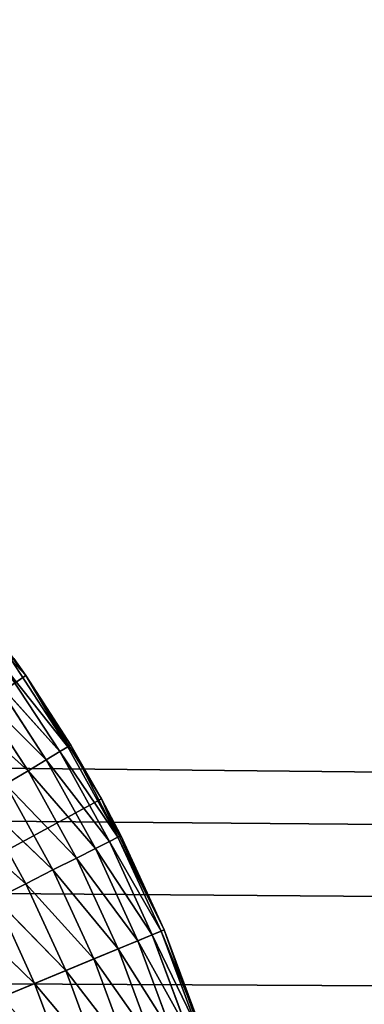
# Model space of a CAD drawing. Extents: x 0.1 to 25.1, y 0 to 8.
# Tile 131 of 256: x 2.663 to 2.825, y 2.39 to 2.852. Entities that reach past the tile are written whole.
import ezdxf

# ---------------------------------------------------------------- set-up
doc = ezdxf.new("R2010")
doc.units = 0
doc.header["$LTSCALE"] = 2.54
doc.layers.get('0').update_dxf_attribs({"color": 13, "linetype": 'CONTINUOUS'})

# ---------------------------------------------------------------- blocks, each defined once
blk = doc.blocks.new('P__KA__AZIENKOWA_DOCIA_25C')
at = {"color": 0}
for p, q in [((2.62436, 2.59799, 29.35), (2.6658, 2.54403, 29.35)), ((2.62436, 2.59799, 29.35), (2.6658, 2.54403, 29.35)), ((2.6658, 2.54403, 29.35), (2.63062, 2.59055, 28.95)), ((2.6658, 2.54403, 29.35), (2.63062, 2.59055, 28.95)), ((2.6658, 2.54403, 28.95), (2.65899, 2.55112, 28.93264)), ((2.6658, 2.54403, 28.95), (2.65899, 2.55112, 28.93264)), ((2.68557, 2.51056, 28.93264), (2.65899, 2.55112, 28.93264)), ((2.68557, 2.51056, 28.93264), (2.65899, 2.55112, 28.93264)), ((2.6658, 2.54403, 29.35), (2.66023, 2.552, 28.95)), ((2.6658, 2.54403, 28.95), (2.66023, 2.552, 28.95)), ((2.6658, 2.54403, 29.35), (2.66023, 2.552, 28.95)), ((2.6658, 2.54403, 28.95), (2.66023, 2.552, 28.95)), ((2.68557, 2.51056, 28.93264), (2.65531, 2.54851, 28.9158)), ((2.68557, 2.51056, 28.93264), (2.65531, 2.54851, 28.9158)), ((2.68171, 2.50823, 28.9158), (2.65531, 2.54851, 28.9158)), ((2.68171, 2.50823, 28.9158), (2.65531, 2.54851, 28.9158)), ((2.6658, 2.54403, 29.35), (2.13026, 2.17566, 29.35)), ((2.6658, 2.54403, 29.35), (2.13026, 2.17566, 29.35)), ((2.68171, 2.50823, 28.9158), (2.64931, 2.54424, 28.9)), ((2.68171, 2.50823, 28.9158), (2.64931, 2.54424, 28.9)), ((2.6754, 2.50443, 28.9), (2.64931, 2.54424, 28.9)), ((2.6754, 2.50443, 28.9), (2.64931, 2.54424, 28.9)), ((2.68687, 2.51134, 28.95), (2.6658, 2.54403, 29.35)), ((2.6658, 2.54403, 29.35), (2.70137, 2.48603, 29.35)), ((2.68687, 2.51134, 28.95), (2.6658, 2.54403, 29.35)), ((2.68687, 2.51134, 28.95), (2.6658, 2.54403, 28.95)), ((2.6658, 2.54403, 28.95), (2.6658, 2.54403, 29.35)), ((2.6658, 2.54403, 28.95), (2.6658, 2.54403, 29.35)), ((2.6658, 2.54403, 29.35), (2.70137, 2.48603, 29.35)), ((2.68687, 2.51134, 28.95), (2.6658, 2.54403, 28.95)), ((2.68557, 2.51056, 28.93264), (2.6658, 2.54403, 28.95)), ((2.68557, 2.51056, 28.93264), (2.6658, 2.54403, 28.95)), ((2.6754, 2.50443, 28.9), (2.64116, 2.53846, 28.88572)), ((2.6754, 2.50443, 28.9), (2.64116, 2.53846, 28.88572)), ((2.66684, 2.49926, 28.88572), (2.64116, 2.53846, 28.88572)), ((2.66684, 2.49926, 28.88572), (2.64116, 2.53846, 28.88572)), ((2.66684, 2.49926, 28.88572), (2.63111, 2.53132, 28.87339)), ((2.66684, 2.49926, 28.88572), (2.63111, 2.53132, 28.87339)), ((2.68171, 2.50823, 28.9158), (2.68557, 2.51056, 28.93264)), ((2.68171, 2.50823, 28.9158), (2.68557, 2.51056, 28.93264)), ((2.68687, 2.51134, 28.95), (2.68557, 2.51056, 28.93264)), ((2.68687, 2.51134, 28.95), (2.68557, 2.51056, 28.93264)), ((2.68557, 2.51056, 28.93264), (2.70905, 2.46813, 28.93264)), ((2.68557, 2.51056, 28.93264), (2.70905, 2.46813, 28.93264)), ((2.70137, 2.48603, 29.35), (2.68687, 2.51134, 28.95)), ((2.70137, 2.48603, 28.95), (2.68687, 2.51134, 28.95)), ((2.70137, 2.48603, 29.35), (2.68687, 2.51134, 28.95)), ((2.68687, 2.51134, 28.95), (2.70905, 2.46813, 28.93264)), ((2.68687, 2.51134, 28.95), (2.70905, 2.46813, 28.93264)), ((2.70137, 2.48603, 28.95), (2.68687, 2.51134, 28.95)), ((2.24997, 2.50455, 29.5), (22.80137, 2.29536, 29.5)), ((2.24997, 2.50455, 29.5), (22.80137, 2.29536, 29.5)), ((2.6754, 2.50443, 28.9), (2.68171, 2.50823, 28.9158)), ((2.6754, 2.50443, 28.9), (2.68171, 2.50823, 28.9158)), ((2.68171, 2.50823, 28.9158), (2.70502, 2.46609, 28.9158)), ((2.68171, 2.50823, 28.9158), (2.70502, 2.46609, 28.9158)), ((2.68171, 2.50823, 28.9158), (2.70905, 2.46813, 28.93264)), ((2.68171, 2.50823, 28.9158), (2.70905, 2.46813, 28.93264)), ((2.66684, 2.49926, 28.88572), (2.6754, 2.50443, 28.9)), ((2.66684, 2.49926, 28.88572), (2.6754, 2.50443, 28.9)), ((2.6754, 2.50443, 28.9), (2.69844, 2.46277, 28.9)), ((2.6754, 2.50443, 28.9), (2.69844, 2.46277, 28.9)), ((2.6754, 2.50443, 28.9), (2.70502, 2.46609, 28.9158)), ((2.6754, 2.50443, 28.9), (2.70502, 2.46609, 28.9158)), ((2.65628, 2.4929, 28.87339), (2.66684, 2.49926, 28.88572)), ((2.65628, 2.4929, 28.87339), (2.66684, 2.49926, 28.88572)), ((2.66684, 2.49926, 28.88572), (2.68952, 2.45826, 28.88572)), ((2.66684, 2.49926, 28.88572), (2.68952, 2.45826, 28.88572)), ((2.66684, 2.49926, 28.88572), (2.69844, 2.46277, 28.9)), ((2.66684, 2.49926, 28.88572), (2.69844, 2.46277, 28.9)), ((2.65628, 2.4929, 28.87339), (2.67852, 2.4527, 28.87339)), ((2.65628, 2.4929, 28.87339), (2.67852, 2.4527, 28.87339)), ((2.65628, 2.4929, 28.87339), (2.68952, 2.45826, 28.88572)), ((2.65628, 2.4929, 28.87339), (2.68952, 2.45826, 28.88572)), ((2.70137, 2.48603, 29.35), (2.13026, 2.17566, 29.35)), ((2.70137, 2.48603, 29.35), (2.13026, 2.17566, 29.35)), ((2.7104, 2.46881, 28.95), (2.70137, 2.48603, 29.35)), ((2.70137, 2.48603, 29.35), (2.73069, 2.42464, 29.35)), ((2.7104, 2.46881, 28.95), (2.70137, 2.48603, 29.35)), ((2.7104, 2.46881, 28.95), (2.70137, 2.48603, 28.95)), ((2.70137, 2.48603, 28.95), (2.70137, 2.48603, 29.35)), ((2.70137, 2.48603, 28.95), (2.70137, 2.48603, 29.35)), ((2.70137, 2.48603, 29.35), (2.73069, 2.42464, 29.35)), ((2.70137, 2.48603, 28.95), (2.70905, 2.46813, 28.93264)), ((2.70137, 2.48603, 28.95), (2.70905, 2.46813, 28.93264)), ((2.7104, 2.46881, 28.95), (2.70137, 2.48603, 28.95)), ((2.64406, 2.48552, 28.8634), (2.66578, 2.44626, 28.8634)), ((2.64406, 2.48552, 28.8634), (2.66578, 2.44626, 28.8634)), ((2.64406, 2.48552, 28.8634), (2.67852, 2.4527, 28.87339)), ((2.64406, 2.48552, 28.8634), (2.67852, 2.4527, 28.87339)), ((2.30526, 2.47876, 29.5), (22.80137, 2.29536, 29.5)), ((2.30526, 2.47876, 29.5), (22.80137, 2.29536, 29.5)), ((2.63053, 2.47736, 28.85603), (2.66578, 2.44626, 28.8634)), ((2.63053, 2.47736, 28.85603), (2.66578, 2.44626, 28.8634)), ((2.70905, 2.46813, 28.93264), (2.70502, 2.46609, 28.9158)), ((2.70905, 2.46813, 28.93264), (2.70502, 2.46609, 28.9158)), ((2.70905, 2.46813, 28.93264), (2.7104, 2.46881, 28.95)), ((2.70905, 2.46813, 28.93264), (2.7104, 2.46881, 28.95)), ((2.70905, 2.46813, 28.93264), (2.72928, 2.42406, 28.93264)), ((2.70905, 2.46813, 28.93264), (2.72928, 2.42406, 28.93264)), ((2.70905, 2.46813, 28.93264), (2.73069, 2.42464, 28.95)), ((2.70905, 2.46813, 28.93264), (2.73069, 2.42464, 28.95)), ((2.73069, 2.42464, 29.35), (2.7104, 2.46881, 28.95)), ((2.73069, 2.42464, 28.95), (2.7104, 2.46881, 28.95)), ((2.73069, 2.42464, 29.35), (2.7104, 2.46881, 28.95)), ((2.73069, 2.42464, 28.95), (2.7104, 2.46881, 28.95)), ((2.70502, 2.46609, 28.9158), (2.69844, 2.46277, 28.9)), ((2.70502, 2.46609, 28.9158), (2.69844, 2.46277, 28.9)), ((2.70502, 2.46609, 28.9158), (2.72512, 2.42233, 28.9158)), ((2.70502, 2.46609, 28.9158), (2.72512, 2.42233, 28.9158)), ((2.70502, 2.46609, 28.9158), (2.72928, 2.42406, 28.93264)), ((2.70502, 2.46609, 28.9158), (2.72928, 2.42406, 28.93264)), ((2.69844, 2.46277, 28.9), (2.68952, 2.45826, 28.88572)), ((2.69844, 2.46277, 28.9), (2.68952, 2.45826, 28.88572)), ((2.69844, 2.46277, 28.9), (2.71831, 2.41951, 28.9)), ((2.69844, 2.46277, 28.9), (2.71831, 2.41951, 28.9)), ((2.69844, 2.46277, 28.9), (2.72512, 2.42233, 28.9158)), ((2.69844, 2.46277, 28.9), (2.72512, 2.42233, 28.9158)), ((2.68952, 2.45826, 28.88572), (2.67852, 2.4527, 28.87339)), ((2.68952, 2.45826, 28.88572), (2.67852, 2.4527, 28.87339)), ((2.68952, 2.45826, 28.88572), (2.70908, 2.41568, 28.88572)), ((2.68952, 2.45826, 28.88572), (2.70908, 2.41568, 28.88572)), ((2.68952, 2.45826, 28.88572), (2.71831, 2.41951, 28.9)), ((2.68952, 2.45826, 28.88572), (2.71831, 2.41951, 28.9)), ((2.67852, 2.4527, 28.87339), (2.66578, 2.44626, 28.8634)), ((2.67852, 2.4527, 28.87339), (2.66578, 2.44626, 28.8634)), ((2.67852, 2.4527, 28.87339), (2.69769, 2.41095, 28.87339)), ((2.67852, 2.4527, 28.87339), (2.69769, 2.41095, 28.87339)), ((2.67852, 2.4527, 28.87339), (2.70908, 2.41568, 28.88572)), ((2.67852, 2.4527, 28.87339), (2.70908, 2.41568, 28.88572)), ((2.66578, 2.44626, 28.8634), (2.65168, 2.43914, 28.85603)), ((2.66578, 2.44626, 28.8634), (2.65168, 2.43914, 28.85603)), ((2.66578, 2.44626, 28.8634), (2.6845, 2.40548, 28.8634)), ((2.66578, 2.44626, 28.8634), (2.6845, 2.40548, 28.8634)), ((2.66578, 2.44626, 28.8634), (2.69769, 2.41095, 28.87339)), ((2.66578, 2.44626, 28.8634), (2.69769, 2.41095, 28.87339)), ((22.80137, 2.29536, 29.5), (2.35524, 2.44377, 29.5)), ((22.80137, 2.29536, 29.5), (2.35524, 2.44377, 29.5)), ((2.35524, 2.44377, 29.35), (22.80137, 2.29536, 29.35)), ((2.35524, 2.44377, 29.35), (22.80137, 2.29536, 29.35)), ((2.65168, 2.43914, 28.85603), (2.66991, 2.39943, 28.85603)), ((2.65168, 2.43914, 28.85603), (2.66991, 2.39943, 28.85603)), ((2.65168, 2.43914, 28.85603), (2.6845, 2.40548, 28.8634)), ((2.65168, 2.43914, 28.85603), (2.6845, 2.40548, 28.8634)), ((2.63665, 2.43154, 28.85152), (2.66991, 2.39943, 28.85603)), ((2.63665, 2.43154, 28.85152), (2.66991, 2.39943, 28.85603)), ((2.73069, 2.42464, 29.35), (2.13026, 2.17566, 29.35)), ((2.73069, 2.42464, 29.35), (2.13026, 2.17566, 29.35)), ((2.72512, 2.42233, 28.9158), (2.71831, 2.41951, 28.9)), ((2.72512, 2.42233, 28.9158), (2.71831, 2.41951, 28.9)), ((2.72928, 2.42406, 28.93264), (2.72512, 2.42233, 28.9158)), ((2.72928, 2.42406, 28.93264), (2.72512, 2.42233, 28.9158)), ((2.72512, 2.42233, 28.9158), (2.74189, 2.37718, 28.9158)), ((2.72512, 2.42233, 28.9158), (2.74189, 2.37718, 28.9158)), ((2.72512, 2.42233, 28.9158), (2.74617, 2.3786, 28.93264)), ((2.72512, 2.42233, 28.9158), (2.74617, 2.3786, 28.93264)), ((2.73069, 2.42464, 28.95), (2.72928, 2.42406, 28.93264)), ((2.73069, 2.42464, 28.95), (2.72928, 2.42406, 28.93264)), ((2.72928, 2.42406, 28.93264), (2.74617, 2.3786, 28.93264)), ((2.72928, 2.42406, 28.93264), (2.74617, 2.3786, 28.93264)), ((2.72928, 2.42406, 28.93264), (2.74762, 2.37907, 28.95)), ((2.72928, 2.42406, 28.93264), (2.74762, 2.37907, 28.95)), ((2.74762, 2.37907, 28.95), (2.73069, 2.42464, 29.35)), ((2.73069, 2.42464, 29.35), (2.75342, 2.36051, 29.35)), ((2.74762, 2.37907, 28.95), (2.73069, 2.42464, 29.35)), ((2.74762, 2.37907, 28.95), (2.73069, 2.42464, 28.95)), ((2.73069, 2.42464, 28.95), (2.73069, 2.42464, 29.35)), ((2.73069, 2.42464, 28.95), (2.73069, 2.42464, 29.35)), ((2.73069, 2.42464, 29.35), (2.75342, 2.36051, 29.35)), ((2.74762, 2.37907, 28.95), (2.73069, 2.42464, 28.95)), ((2.71831, 2.41951, 28.9), (2.70908, 2.41568, 28.88572)), ((2.71831, 2.41951, 28.9), (2.70908, 2.41568, 28.88572)), ((2.71831, 2.41951, 28.9), (2.73489, 2.37488, 28.9)), ((2.71831, 2.41951, 28.9), (2.73489, 2.37488, 28.9)), ((2.71831, 2.41951, 28.9), (2.74189, 2.37718, 28.9158)), ((2.71831, 2.41951, 28.9), (2.74189, 2.37718, 28.9158)), ((2.70908, 2.41568, 28.88572), (2.69769, 2.41095, 28.87339)), ((2.70908, 2.41568, 28.88572), (2.69769, 2.41095, 28.87339)), ((2.70908, 2.41568, 28.88572), (2.7254, 2.37175, 28.88572)), ((2.70908, 2.41568, 28.88572), (2.7254, 2.37175, 28.88572)), ((2.70908, 2.41568, 28.88572), (2.73489, 2.37488, 28.9)), ((2.70908, 2.41568, 28.88572), (2.73489, 2.37488, 28.9)), ((2.69769, 2.41095, 28.87339), (2.6845, 2.40548, 28.8634)), ((2.69769, 2.41095, 28.87339), (2.6845, 2.40548, 28.8634)), ((2.69769, 2.41095, 28.87339), (2.71369, 2.36789, 28.87339)), ((2.69769, 2.41095, 28.87339), (2.71369, 2.36789, 28.87339)), ((2.69769, 2.41095, 28.87339), (2.7254, 2.37175, 28.88572)), ((2.69769, 2.41095, 28.87339), (2.7254, 2.37175, 28.88572)), ((2.6845, 2.40548, 28.8634), (2.66991, 2.39943, 28.85603)), ((2.6845, 2.40548, 28.8634), (2.66991, 2.39943, 28.85603)), ((2.6845, 2.40548, 28.8634), (2.70013, 2.36342, 28.8634)), ((2.6845, 2.40548, 28.8634), (2.70013, 2.36342, 28.8634)), ((2.6845, 2.40548, 28.8634), (2.71369, 2.36789, 28.87339)), ((2.6845, 2.40548, 28.8634), (2.71369, 2.36789, 28.87339)), ((2.39838, 2.40063, 29.5), (22.80137, 2.29536, 29.5)), ((2.39838, 2.40063, 29.5), (22.80137, 2.29536, 29.5)), ((2.39838, 2.40063, 29.35), (22.80137, 2.29536, 29.35)), ((2.39838, 2.40063, 29.35), (22.80137, 2.29536, 29.35)), ((2.66991, 2.39943, 28.85603), (2.65436, 2.39298, 28.85152)), ((2.66991, 2.39943, 28.85603), (2.65436, 2.39298, 28.85152)), ((2.66991, 2.39943, 28.85603), (2.68512, 2.35848, 28.85603)), ((2.66991, 2.39943, 28.85603), (2.68512, 2.35848, 28.85603)), ((2.66991, 2.39943, 28.85603), (2.70013, 2.36342, 28.8634)), ((2.66991, 2.39943, 28.85603), (2.70013, 2.36342, 28.8634))]:
    blk.add_line(p, q, dxfattribs=at)
mesh = blk.add_polyface(dxfattribs=at)
corners = [(25.13026, 0.32566, 20.5), (0.13026, 0.32566, 20.5), (0.63026, 8.02566, 20.5)]
mesh.append_faces([[corners[k] for k in face] for face in [(0, 1, 2)]], dxfattribs={"color": 0})
mesh = blk.add_polyface(dxfattribs=at)
corners = [(24.63026, 8.02566, 20.65), (0.63026, 8.02566, 20.65), (0.13026, 0.32566, 20.65)]
mesh.append_faces([[corners[k] for k in face] for face in [(0, 1, 2)]], dxfattribs={"color": 0})
mesh = blk.add_polyface(dxfattribs=at)
corners = [(25.13026, 0.32566, 20.65), (24.63026, 8.02566, 20.65), (0.13026, 0.32566, 20.65)]
mesh.append_faces([[corners[k] for k in face] for face in [(0, 1, 2)]], dxfattribs={"color": 0})
mesh = blk.add_polyface(dxfattribs=at)
corners = [(25.13026, 0.32566, 20.5), (0.63026, 8.02566, 20.5), (24.63026, 8.02566, 20.5)]
mesh.append_faces([[corners[k] for k in face] for face in [(0, 1, 2)]], dxfattribs={"color": 0})
mesh = blk.add_polyface(dxfattribs=at)
corners = [(22.86215, 2.40063, 29.5), (0.63026, 4.02566, 29.5), (22.82716, 2.35066, 29.5)]
mesh.append_faces([[corners[k] for k in face] for face in [(0, 1, 2)]], dxfattribs={"color": 0})
mesh = blk.add_polyface(dxfattribs=at)
corners = [(22.82716, 2.35066, 29.5), (0.63026, 4.02566, 29.5), (22.80137, 2.29536, 29.5)]
mesh.append_faces([[corners[k] for k in face] for face in [(0, 1, 2)]], dxfattribs={"color": 0})
mesh = blk.add_polyface(dxfattribs=at)
corners = [(22.90529, 2.44377, 29.5), (0.63026, 4.02566, 29.5), (22.86215, 2.40063, 29.5)]
mesh.append_faces([[corners[k] for k in face] for face in [(0, 1, 2)]], dxfattribs={"color": 0})
mesh = blk.add_polyface(dxfattribs=at)
corners = [(22.95526, 2.47876, 29.5), (0.63026, 4.02566, 29.5), (22.90529, 2.44377, 29.5)]
mesh.append_faces([[corners[k] for k in face] for face in [(0, 1, 2)]], dxfattribs={"color": 0})
mesh = blk.add_polyface(dxfattribs=at)
corners = [(24.63026, 4.02566, 29.5), (0.63026, 4.02566, 29.5), (22.95526, 2.47876, 29.5)]
mesh.append_faces([[corners[k] for k in face] for face in [(0, 1, 2)]], dxfattribs={"color": 0})
mesh = blk.add_polyface(dxfattribs=at)
corners = [(22.80137, 2.29536, 29.5), (0.63026, 4.02566, 29.5), (2.24997, 2.50455, 29.5)]
mesh.append_faces([[corners[k] for k in face] for face in [(0, 1, 2)]], dxfattribs={"color": 0})
mesh = blk.add_polyface(dxfattribs=at)
corners = [(22.82716, 2.35066, 29.35), (22.80137, 2.29536, 29.35), (0.63026, 4.02566, 29.35)]
mesh.append_faces([[corners[k] for k in face] for face in [(0, 1, 2)]], dxfattribs={"color": 0})
mesh = blk.add_polyface(dxfattribs=at)
corners = [(24.63026, 4.02566, 29.35), (23.06949, 2.52034, 29.35), (0.63026, 4.02566, 29.35)]
mesh.append_faces([[corners[k] for k in face] for face in [(0, 1, 2)]], dxfattribs={"color": 0})
mesh = blk.add_polyface(dxfattribs=at)
corners = [(23.06949, 2.52034, 29.35), (23.01056, 2.50455, 29.35), (0.63026, 4.02566, 29.35)]
mesh.append_faces([[corners[k] for k in face] for face in [(0, 1, 2)]], dxfattribs={"color": 0})
mesh = blk.add_polyface(dxfattribs=at)
corners = [(23.01056, 2.50455, 29.35), (22.95526, 2.47876, 29.35), (0.63026, 4.02566, 29.35)]
mesh.append_faces([[corners[k] for k in face] for face in [(0, 1, 2)]], dxfattribs={"color": 0})
mesh = blk.add_polyface(dxfattribs=at)
corners = [(22.95526, 2.47876, 29.35), (22.90529, 2.44377, 29.35), (0.63026, 4.02566, 29.35)]
mesh.append_faces([[corners[k] for k in face] for face in [(0, 1, 2)]], dxfattribs={"color": 0})
mesh = blk.add_polyface(dxfattribs=at)
corners = [(22.90529, 2.44377, 29.35), (22.86215, 2.40063, 29.35), (0.63026, 4.02566, 29.35)]
mesh.append_faces([[corners[k] for k in face] for face in [(0, 1, 2)]], dxfattribs={"color": 0})
mesh = blk.add_polyface(dxfattribs=at)
corners = [(22.86215, 2.40063, 29.35), (22.82716, 2.35066, 29.35), (0.63026, 4.02566, 29.35)]
mesh.append_faces([[corners[k] for k in face] for face in [(0, 1, 2)]], dxfattribs={"color": 0})
mesh = blk.add_polyface(dxfattribs=at)
corners = [(22.80137, 2.29536, 29.35), (2.35524, 2.44377, 29.35), (0.63026, 4.02566, 29.35)]
mesh.append_faces([[corners[k] for k in face] for face in [(0, 1, 2)]], dxfattribs={"color": 0})
mesh = blk.add_polyface(dxfattribs=at)
corners = [(2.6658, 2.54403, 29.35), (2.62436, 2.59799, 29.35), (2.13026, 2.17566, 29.35)]
mesh.append_faces([[corners[k] for k in face] for face in [(0, 1, 2)]], dxfattribs={"color": 0})
mesh = blk.add_polyface(dxfattribs=at)
corners = [(2.62436, 2.59799, 29.35), (2.6658, 2.54403, 29.35), (2.63062, 2.59055, 28.95)]
mesh.append_faces([[corners[k] for k in face] for face in [(0, 1, 2)]], dxfattribs={"color": 0})
mesh = blk.add_polyface(dxfattribs=at)
corners = [(2.63062, 2.59055, 28.95), (2.6658, 2.54403, 29.35), (2.66023, 2.552, 28.95)]
mesh.append_faces([[corners[k] for k in face] for face in [(0, 1, 2)]], dxfattribs={"color": 0})
mesh = blk.add_polyface(dxfattribs=at)
corners = [(2.65899, 2.55112, 28.93264), (2.68557, 2.51056, 28.93264), (2.65531, 2.54851, 28.9158)]
mesh.append_faces([[corners[k] for k in face] for face in [(0, 1, 2)]], dxfattribs={"color": 0})
mesh = blk.add_polyface(dxfattribs=at)
corners = [(2.66023, 2.552, 28.95), (2.6658, 2.54403, 28.95), (2.65899, 2.55112, 28.93264)]
mesh.append_faces([[corners[k] for k in face] for face in [(0, 1, 2)]], dxfattribs={"color": 0})
mesh = blk.add_polyface(dxfattribs=at)
corners = [(2.65899, 2.55112, 28.93264), (2.6658, 2.54403, 28.95), (2.68557, 2.51056, 28.93264)]
mesh.append_faces([[corners[k] for k in face] for face in [(0, 1, 2)]], dxfattribs={"color": 0})
mesh = blk.add_polyface(dxfattribs=at)
corners = [(2.66023, 2.552, 28.95), (2.6658, 2.54403, 29.35), (2.6658, 2.54403, 28.95)]
mesh.append_faces([[corners[k] for k in face] for face in [(0, 1, 2)]], dxfattribs={"color": 0})
mesh = blk.add_polyface(dxfattribs=at)
corners = [(2.65531, 2.54851, 28.9158), (2.68171, 2.50823, 28.9158), (2.64931, 2.54424, 28.9)]
mesh.append_faces([[corners[k] for k in face] for face in [(0, 1, 2)]], dxfattribs={"color": 0})
mesh = blk.add_polyface(dxfattribs=at)
corners = [(2.65531, 2.54851, 28.9158), (2.68557, 2.51056, 28.93264), (2.68171, 2.50823, 28.9158)]
mesh.append_faces([[corners[k] for k in face] for face in [(0, 1, 2)]], dxfattribs={"color": 0})
mesh = blk.add_polyface(dxfattribs=at)
corners = [(2.70137, 2.48603, 29.35), (2.6658, 2.54403, 29.35), (2.13026, 2.17566, 29.35)]
mesh.append_faces([[corners[k] for k in face] for face in [(0, 1, 2)]], dxfattribs={"color": 0})
mesh = blk.add_polyface(dxfattribs=at)
corners = [(2.64931, 2.54424, 28.9), (2.6754, 2.50443, 28.9), (2.64116, 2.53846, 28.88572)]
mesh.append_faces([[corners[k] for k in face] for face in [(0, 1, 2)]], dxfattribs={"color": 0})
mesh = blk.add_polyface(dxfattribs=at)
corners = [(2.64931, 2.54424, 28.9), (2.68171, 2.50823, 28.9158), (2.6754, 2.50443, 28.9)]
mesh.append_faces([[corners[k] for k in face] for face in [(0, 1, 2)]], dxfattribs={"color": 0})
mesh = blk.add_polyface(dxfattribs=at)
corners = [(2.6658, 2.54403, 29.35), (2.70137, 2.48603, 29.35), (2.68687, 2.51134, 28.95)]
mesh.append_faces([[corners[k] for k in face] for face in [(0, 1, 2)]], dxfattribs={"color": 0})
mesh = blk.add_polyface(dxfattribs=at)
corners = [(2.6658, 2.54403, 29.35), (2.68687, 2.51134, 28.95), (2.6658, 2.54403, 28.95)]
mesh.append_faces([[corners[k] for k in face] for face in [(0, 1, 2)]], dxfattribs={"color": 0})
mesh = blk.add_polyface(dxfattribs=at)
corners = [(2.6658, 2.54403, 28.95), (2.68687, 2.51134, 28.95), (2.68557, 2.51056, 28.93264)]
mesh.append_faces([[corners[k] for k in face] for face in [(0, 1, 2)]], dxfattribs={"color": 0})
mesh = blk.add_polyface(dxfattribs=at)
corners = [(2.66684, 2.49926, 28.88572), (2.63111, 2.53132, 28.87339), (2.64116, 2.53846, 28.88572)]
mesh.append_faces([[corners[k] for k in face] for face in [(0, 1, 2)]], dxfattribs={"color": 0})
mesh = blk.add_polyface(dxfattribs=at)
corners = [(2.64116, 2.53846, 28.88572), (2.6754, 2.50443, 28.9), (2.66684, 2.49926, 28.88572)]
mesh.append_faces([[corners[k] for k in face] for face in [(0, 1, 2)]], dxfattribs={"color": 0})
mesh = blk.add_polyface(dxfattribs=at)
corners = [(2.66684, 2.49926, 28.88572), (2.65628, 2.4929, 28.87339), (2.63111, 2.53132, 28.87339)]
mesh.append_faces([[corners[k] for k in face] for face in [(0, 1, 2)]], dxfattribs={"color": 0})
mesh = blk.add_polyface(dxfattribs=at)
corners = [(2.68557, 2.51056, 28.93264), (2.70905, 2.46813, 28.93264), (2.68171, 2.50823, 28.9158)]
mesh.append_faces([[corners[k] for k in face] for face in [(0, 1, 2)]], dxfattribs={"color": 0})
mesh = blk.add_polyface(dxfattribs=at)
corners = [(2.68687, 2.51134, 28.95), (2.70905, 2.46813, 28.93264), (2.68557, 2.51056, 28.93264)]
mesh.append_faces([[corners[k] for k in face] for face in [(0, 1, 2)]], dxfattribs={"color": 0})
mesh = blk.add_polyface(dxfattribs=at)
corners = [(2.68687, 2.51134, 28.95), (2.70137, 2.48603, 29.35), (2.70137, 2.48603, 28.95)]
mesh.append_faces([[corners[k] for k in face] for face in [(0, 1, 2)]], dxfattribs={"color": 0})
mesh = blk.add_polyface(dxfattribs=at)
corners = [(2.68687, 2.51134, 28.95), (2.70137, 2.48603, 28.95), (2.70905, 2.46813, 28.93264)]
mesh.append_faces([[corners[k] for k in face] for face in [(0, 1, 2)]], dxfattribs={"color": 0})
mesh = blk.add_polyface(dxfattribs=at)
corners = [(22.80137, 2.29536, 29.5), (2.24997, 2.50455, 29.5), (2.30526, 2.47876, 29.5)]
mesh.append_faces([[corners[k] for k in face] for face in [(0, 1, 2)]], dxfattribs={"color": 0})
mesh = blk.add_polyface(dxfattribs=at)
corners = [(2.68171, 2.50823, 28.9158), (2.70502, 2.46609, 28.9158), (2.6754, 2.50443, 28.9)]
mesh.append_faces([[corners[k] for k in face] for face in [(0, 1, 2)]], dxfattribs={"color": 0})
mesh = blk.add_polyface(dxfattribs=at)
corners = [(2.68171, 2.50823, 28.9158), (2.70905, 2.46813, 28.93264), (2.70502, 2.46609, 28.9158)]
mesh.append_faces([[corners[k] for k in face] for face in [(0, 1, 2)]], dxfattribs={"color": 0})
mesh = blk.add_polyface(dxfattribs=at)
corners = [(2.6754, 2.50443, 28.9), (2.69844, 2.46277, 28.9), (2.66684, 2.49926, 28.88572)]
mesh.append_faces([[corners[k] for k in face] for face in [(0, 1, 2)]], dxfattribs={"color": 0})
mesh = blk.add_polyface(dxfattribs=at)
corners = [(2.6754, 2.50443, 28.9), (2.70502, 2.46609, 28.9158), (2.69844, 2.46277, 28.9)]
mesh.append_faces([[corners[k] for k in face] for face in [(0, 1, 2)]], dxfattribs={"color": 0})
mesh = blk.add_polyface(dxfattribs=at)
corners = [(2.68952, 2.45826, 28.88572), (2.65628, 2.4929, 28.87339), (2.66684, 2.49926, 28.88572)]
mesh.append_faces([[corners[k] for k in face] for face in [(0, 1, 2)]], dxfattribs={"color": 0})
mesh = blk.add_polyface(dxfattribs=at)
corners = [(2.66684, 2.49926, 28.88572), (2.69844, 2.46277, 28.9), (2.68952, 2.45826, 28.88572)]
mesh.append_faces([[corners[k] for k in face] for face in [(0, 1, 2)]], dxfattribs={"color": 0})
mesh = blk.add_polyface(dxfattribs=at)
corners = [(2.67852, 2.4527, 28.87339), (2.64406, 2.48552, 28.8634), (2.65628, 2.4929, 28.87339)]
mesh.append_faces([[corners[k] for k in face] for face in [(0, 1, 2)]], dxfattribs={"color": 0})
mesh = blk.add_polyface(dxfattribs=at)
corners = [(2.68952, 2.45826, 28.88572), (2.67852, 2.4527, 28.87339), (2.65628, 2.4929, 28.87339)]
mesh.append_faces([[corners[k] for k in face] for face in [(0, 1, 2)]], dxfattribs={"color": 0})
mesh = blk.add_polyface(dxfattribs=at)
corners = [(2.73069, 2.42464, 29.35), (2.70137, 2.48603, 29.35), (2.13026, 2.17566, 29.35)]
mesh.append_faces([[corners[k] for k in face] for face in [(0, 1, 2)]], dxfattribs={"color": 0})
mesh = blk.add_polyface(dxfattribs=at)
corners = [(2.70137, 2.48603, 29.35), (2.73069, 2.42464, 29.35), (2.7104, 2.46881, 28.95)]
mesh.append_faces([[corners[k] for k in face] for face in [(0, 1, 2)]], dxfattribs={"color": 0})
mesh = blk.add_polyface(dxfattribs=at)
corners = [(2.70137, 2.48603, 29.35), (2.7104, 2.46881, 28.95), (2.70137, 2.48603, 28.95)]
mesh.append_faces([[corners[k] for k in face] for face in [(0, 1, 2)]], dxfattribs={"color": 0})
mesh = blk.add_polyface(dxfattribs=at)
corners = [(2.70137, 2.48603, 28.95), (2.7104, 2.46881, 28.95), (2.70905, 2.46813, 28.93264)]
mesh.append_faces([[corners[k] for k in face] for face in [(0, 1, 2)]], dxfattribs={"color": 0})
mesh = blk.add_polyface(dxfattribs=at)
corners = [(2.66578, 2.44626, 28.8634), (2.63053, 2.47736, 28.85603), (2.64406, 2.48552, 28.8634)]
mesh.append_faces([[corners[k] for k in face] for face in [(0, 1, 2)]], dxfattribs={"color": 0})
mesh = blk.add_polyface(dxfattribs=at)
corners = [(2.67852, 2.4527, 28.87339), (2.66578, 2.44626, 28.8634), (2.64406, 2.48552, 28.8634)]
mesh.append_faces([[corners[k] for k in face] for face in [(0, 1, 2)]], dxfattribs={"color": 0})
mesh = blk.add_polyface(dxfattribs=at)
corners = [(22.80137, 2.29536, 29.5), (2.30526, 2.47876, 29.5), (2.35524, 2.44377, 29.5)]
mesh.append_faces([[corners[k] for k in face] for face in [(0, 1, 2)]], dxfattribs={"color": 0})
mesh = blk.add_polyface(dxfattribs=at)
corners = [(2.66578, 2.44626, 28.8634), (2.65168, 2.43914, 28.85603), (2.63053, 2.47736, 28.85603)]
mesh.append_faces([[corners[k] for k in face] for face in [(0, 1, 2)]], dxfattribs={"color": 0})
mesh = blk.add_polyface(dxfattribs=at)
corners = [(2.70905, 2.46813, 28.93264), (2.72928, 2.42406, 28.93264), (2.70502, 2.46609, 28.9158)]
mesh.append_faces([[corners[k] for k in face] for face in [(0, 1, 2)]], dxfattribs={"color": 0})
mesh = blk.add_polyface(dxfattribs=at)
corners = [(2.7104, 2.46881, 28.95), (2.73069, 2.42464, 28.95), (2.70905, 2.46813, 28.93264)]
mesh.append_faces([[corners[k] for k in face] for face in [(0, 1, 2)]], dxfattribs={"color": 0})
mesh = blk.add_polyface(dxfattribs=at)
corners = [(2.70905, 2.46813, 28.93264), (2.73069, 2.42464, 28.95), (2.72928, 2.42406, 28.93264)]
mesh.append_faces([[corners[k] for k in face] for face in [(0, 1, 2)]], dxfattribs={"color": 0})
mesh = blk.add_polyface(dxfattribs=at)
corners = [(2.7104, 2.46881, 28.95), (2.73069, 2.42464, 29.35), (2.73069, 2.42464, 28.95)]
mesh.append_faces([[corners[k] for k in face] for face in [(0, 1, 2)]], dxfattribs={"color": 0})
mesh = blk.add_polyface(dxfattribs=at)
corners = [(2.70502, 2.46609, 28.9158), (2.72512, 2.42233, 28.9158), (2.69844, 2.46277, 28.9)]
mesh.append_faces([[corners[k] for k in face] for face in [(0, 1, 2)]], dxfattribs={"color": 0})
mesh = blk.add_polyface(dxfattribs=at)
corners = [(2.70502, 2.46609, 28.9158), (2.72928, 2.42406, 28.93264), (2.72512, 2.42233, 28.9158)]
mesh.append_faces([[corners[k] for k in face] for face in [(0, 1, 2)]], dxfattribs={"color": 0})
mesh = blk.add_polyface(dxfattribs=at)
corners = [(2.69844, 2.46277, 28.9), (2.71831, 2.41951, 28.9), (2.68952, 2.45826, 28.88572)]
mesh.append_faces([[corners[k] for k in face] for face in [(0, 1, 2)]], dxfattribs={"color": 0})
mesh = blk.add_polyface(dxfattribs=at)
corners = [(2.69844, 2.46277, 28.9), (2.72512, 2.42233, 28.9158), (2.71831, 2.41951, 28.9)]
mesh.append_faces([[corners[k] for k in face] for face in [(0, 1, 2)]], dxfattribs={"color": 0})
mesh = blk.add_polyface(dxfattribs=at)
corners = [(2.70908, 2.41568, 28.88572), (2.67852, 2.4527, 28.87339), (2.68952, 2.45826, 28.88572)]
mesh.append_faces([[corners[k] for k in face] for face in [(0, 1, 2)]], dxfattribs={"color": 0})
mesh = blk.add_polyface(dxfattribs=at)
corners = [(2.68952, 2.45826, 28.88572), (2.71831, 2.41951, 28.9), (2.70908, 2.41568, 28.88572)]
mesh.append_faces([[corners[k] for k in face] for face in [(0, 1, 2)]], dxfattribs={"color": 0})
mesh = blk.add_polyface(dxfattribs=at)
corners = [(2.69769, 2.41095, 28.87339), (2.66578, 2.44626, 28.8634), (2.67852, 2.4527, 28.87339)]
mesh.append_faces([[corners[k] for k in face] for face in [(0, 1, 2)]], dxfattribs={"color": 0})
mesh = blk.add_polyface(dxfattribs=at)
corners = [(2.70908, 2.41568, 28.88572), (2.69769, 2.41095, 28.87339), (2.67852, 2.4527, 28.87339)]
mesh.append_faces([[corners[k] for k in face] for face in [(0, 1, 2)]], dxfattribs={"color": 0})
mesh = blk.add_polyface(dxfattribs=at)
corners = [(2.6845, 2.40548, 28.8634), (2.65168, 2.43914, 28.85603), (2.66578, 2.44626, 28.8634)]
mesh.append_faces([[corners[k] for k in face] for face in [(0, 1, 2)]], dxfattribs={"color": 0})
mesh = blk.add_polyface(dxfattribs=at)
corners = [(2.69769, 2.41095, 28.87339), (2.6845, 2.40548, 28.8634), (2.66578, 2.44626, 28.8634)]
mesh.append_faces([[corners[k] for k in face] for face in [(0, 1, 2)]], dxfattribs={"color": 0})
mesh = blk.add_polyface(dxfattribs=at)
corners = [(22.80137, 2.29536, 29.5), (2.35524, 2.44377, 29.5), (2.39838, 2.40063, 29.5)]
mesh.append_faces([[corners[k] for k in face] for face in [(0, 1, 2)]], dxfattribs={"color": 0})
mesh = blk.add_polyface(dxfattribs=at)
corners = [(22.80137, 2.29536, 29.35), (2.39838, 2.40063, 29.35), (2.35524, 2.44377, 29.35)]
mesh.append_faces([[corners[k] for k in face] for face in [(0, 1, 2)]], dxfattribs={"color": 0})
mesh = blk.add_polyface(dxfattribs=at)
corners = [(2.66991, 2.39943, 28.85603), (2.63665, 2.43154, 28.85152), (2.65168, 2.43914, 28.85603)]
mesh.append_faces([[corners[k] for k in face] for face in [(0, 1, 2)]], dxfattribs={"color": 0})
mesh = blk.add_polyface(dxfattribs=at)
corners = [(2.6845, 2.40548, 28.8634), (2.66991, 2.39943, 28.85603), (2.65168, 2.43914, 28.85603)]
mesh.append_faces([[corners[k] for k in face] for face in [(0, 1, 2)]], dxfattribs={"color": 0})
mesh = blk.add_polyface(dxfattribs=at)
corners = [(2.66991, 2.39943, 28.85603), (2.65436, 2.39298, 28.85152), (2.63665, 2.43154, 28.85152)]
mesh.append_faces([[corners[k] for k in face] for face in [(0, 1, 2)]], dxfattribs={"color": 0})
mesh = blk.add_polyface(dxfattribs=at)
corners = [(2.75342, 2.36051, 29.35), (2.73069, 2.42464, 29.35), (2.13026, 2.17566, 29.35)]
mesh.append_faces([[corners[k] for k in face] for face in [(0, 1, 2)]], dxfattribs={"color": 0})
mesh = blk.add_polyface(dxfattribs=at)
corners = [(2.72512, 2.42233, 28.9158), (2.74189, 2.37718, 28.9158), (2.71831, 2.41951, 28.9)]
mesh.append_faces([[corners[k] for k in face] for face in [(0, 1, 2)]], dxfattribs={"color": 0})
mesh = blk.add_polyface(dxfattribs=at)
corners = [(2.72928, 2.42406, 28.93264), (2.74617, 2.3786, 28.93264), (2.72512, 2.42233, 28.9158)]
mesh.append_faces([[corners[k] for k in face] for face in [(0, 1, 2)]], dxfattribs={"color": 0})
mesh = blk.add_polyface(dxfattribs=at)
corners = [(2.72512, 2.42233, 28.9158), (2.74617, 2.3786, 28.93264), (2.74189, 2.37718, 28.9158)]
mesh.append_faces([[corners[k] for k in face] for face in [(0, 1, 2)]], dxfattribs={"color": 0})
mesh = blk.add_polyface(dxfattribs=at)
corners = [(2.73069, 2.42464, 28.95), (2.74762, 2.37907, 28.95), (2.72928, 2.42406, 28.93264)]
mesh.append_faces([[corners[k] for k in face] for face in [(0, 1, 2)]], dxfattribs={"color": 0})
mesh = blk.add_polyface(dxfattribs=at)
corners = [(2.72928, 2.42406, 28.93264), (2.74762, 2.37907, 28.95), (2.74617, 2.3786, 28.93264)]
mesh.append_faces([[corners[k] for k in face] for face in [(0, 1, 2)]], dxfattribs={"color": 0})
mesh = blk.add_polyface(dxfattribs=at)
corners = [(2.73069, 2.42464, 29.35), (2.75342, 2.36051, 29.35), (2.74762, 2.37907, 28.95)]
mesh.append_faces([[corners[k] for k in face] for face in [(0, 1, 2)]], dxfattribs={"color": 0})
mesh = blk.add_polyface(dxfattribs=at)
corners = [(2.73069, 2.42464, 29.35), (2.74762, 2.37907, 28.95), (2.73069, 2.42464, 28.95)]
mesh.append_faces([[corners[k] for k in face] for face in [(0, 1, 2)]], dxfattribs={"color": 0})
mesh = blk.add_polyface(dxfattribs=at)
corners = [(2.71831, 2.41951, 28.9), (2.73489, 2.37488, 28.9), (2.70908, 2.41568, 28.88572)]
mesh.append_faces([[corners[k] for k in face] for face in [(0, 1, 2)]], dxfattribs={"color": 0})
mesh = blk.add_polyface(dxfattribs=at)
corners = [(2.71831, 2.41951, 28.9), (2.74189, 2.37718, 28.9158), (2.73489, 2.37488, 28.9)]
mesh.append_faces([[corners[k] for k in face] for face in [(0, 1, 2)]], dxfattribs={"color": 0})
mesh = blk.add_polyface(dxfattribs=at)
corners = [(2.7254, 2.37175, 28.88572), (2.69769, 2.41095, 28.87339), (2.70908, 2.41568, 28.88572)]
mesh.append_faces([[corners[k] for k in face] for face in [(0, 1, 2)]], dxfattribs={"color": 0})
mesh = blk.add_polyface(dxfattribs=at)
corners = [(2.70908, 2.41568, 28.88572), (2.73489, 2.37488, 28.9), (2.7254, 2.37175, 28.88572)]
mesh.append_faces([[corners[k] for k in face] for face in [(0, 1, 2)]], dxfattribs={"color": 0})
mesh = blk.add_polyface(dxfattribs=at)
corners = [(2.71369, 2.36789, 28.87339), (2.6845, 2.40548, 28.8634), (2.69769, 2.41095, 28.87339)]
mesh.append_faces([[corners[k] for k in face] for face in [(0, 1, 2)]], dxfattribs={"color": 0})
mesh = blk.add_polyface(dxfattribs=at)
corners = [(2.7254, 2.37175, 28.88572), (2.71369, 2.36789, 28.87339), (2.69769, 2.41095, 28.87339)]
mesh.append_faces([[corners[k] for k in face] for face in [(0, 1, 2)]], dxfattribs={"color": 0})
mesh = blk.add_polyface(dxfattribs=at)
corners = [(2.70013, 2.36342, 28.8634), (2.66991, 2.39943, 28.85603), (2.6845, 2.40548, 28.8634)]
mesh.append_faces([[corners[k] for k in face] for face in [(0, 1, 2)]], dxfattribs={"color": 0})
mesh = blk.add_polyface(dxfattribs=at)
corners = [(2.71369, 2.36789, 28.87339), (2.70013, 2.36342, 28.8634), (2.6845, 2.40548, 28.8634)]
mesh.append_faces([[corners[k] for k in face] for face in [(0, 1, 2)]], dxfattribs={"color": 0})
mesh = blk.add_polyface(dxfattribs=at)
corners = [(22.80137, 2.29536, 29.5), (2.39838, 2.40063, 29.5), (2.43337, 2.35066, 29.5)]
mesh.append_faces([[corners[k] for k in face] for face in [(0, 1, 2)]], dxfattribs={"color": 0})
mesh = blk.add_polyface(dxfattribs=at)
corners = [(22.80137, 2.29536, 29.35), (2.43337, 2.35066, 29.35), (2.39838, 2.40063, 29.35)]
mesh.append_faces([[corners[k] for k in face] for face in [(0, 1, 2)]], dxfattribs={"color": 0})
mesh = blk.add_polyface(dxfattribs=at)
corners = [(2.68512, 2.35848, 28.85603), (2.65436, 2.39298, 28.85152), (2.66991, 2.39943, 28.85603)]
mesh.append_faces([[corners[k] for k in face] for face in [(0, 1, 2)]], dxfattribs={"color": 0})
mesh = blk.add_polyface(dxfattribs=at)
corners = [(2.70013, 2.36342, 28.8634), (2.68512, 2.35848, 28.85603), (2.66991, 2.39943, 28.85603)]
mesh.append_faces([[corners[k] for k in face] for face in [(0, 1, 2)]], dxfattribs={"color": 0})
mesh = blk.add_polyface(dxfattribs=at)
corners = [(2.66913, 2.35321, 28.85152), (2.63832, 2.38633, 28.85), (2.65436, 2.39298, 28.85152)]
mesh.append_faces([[corners[k] for k in face] for face in [(0, 1, 2)]], dxfattribs={"color": 0})
mesh = blk.add_polyface(dxfattribs=at)
corners = [(2.68512, 2.35848, 28.85603), (2.66913, 2.35321, 28.85152), (2.65436, 2.39298, 28.85152)]
mesh.append_faces([[corners[k] for k in face] for face in [(0, 1, 2)]], dxfattribs={"color": 0})

msp = doc.modelspace()

# ---------------------------------------------------------------- block references
at = {"color": 0}
msp.add_blockref('P__KA__AZIENKOWA_DOCIA_25C', (0, 0), dxfattribs=at)

doc.saveas('drawing.dxf')
